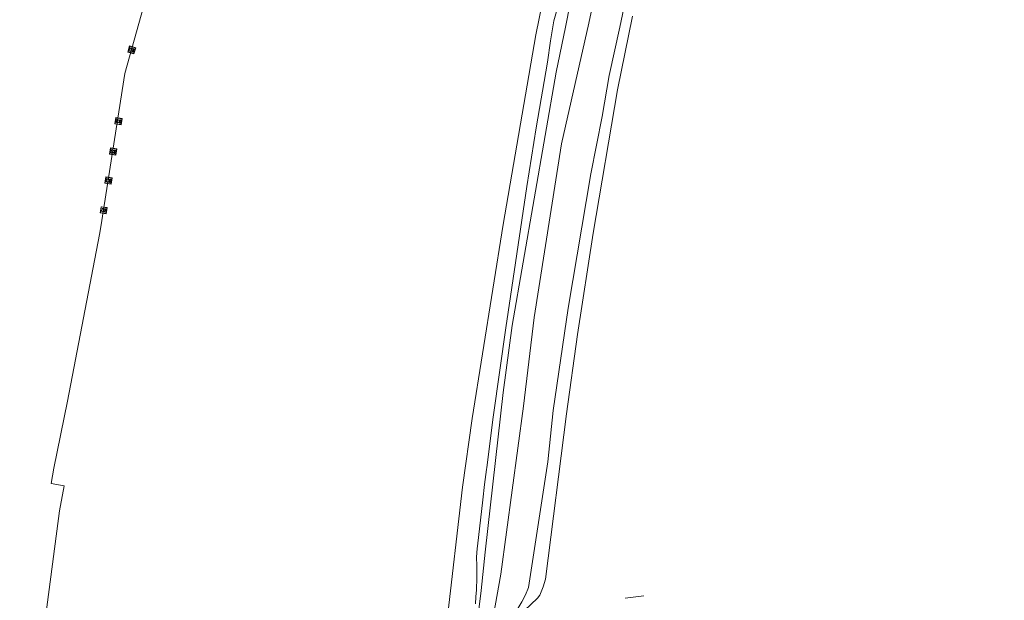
# Model space of a CAD drawing. Header units: metres. Extents: x 89888 to 94270, y 464165 to 468904.
# Tile 7 of 256: x 90594 to 90750, y 464956 to 465049. Entities that reach past the tile are written whole.
import ezdxf

# ---------------------------------------------------------------- set-up
doc = ezdxf.new("R2010")
doc.units = ezdxf.units.M
doc.layers.get('0').update_dxf_attribs({"linetype": 'CONTINUOUS'})
for name, color, linetype, lineweight in [('Q_BOLDER_0', 251, 'CONTINUOUS', 13), ('T_CULTUURGRENS_0', 251, 'CONTINUOUS', 13), ('T_HEK_LIJN_0', 251, 'CONTINUOUS', 13), ('V_WEGGRENS_0', 251, 'CONTINUOUS', 13), ('W_WALBESCHERMING_LIJN_0', 251, 'CONTINUOUS', 13), ('W_WATERGRENS_0', 251, 'CONTINUOUS', 13)]:
    doc.layers.add(name, color=color, linetype=linetype, lineweight=lineweight)

# ---------------------------------------------------------------- blocks, each defined once
blk = doc.blocks.new('Q_BOLDER')
for points in [[(-0.5, 0.5), (0.5, 0.5), (0.5, -0.5), (-0.5, -0.5)], [(-0.27, -0.2), (0.27, -0.2), (0.27, -0.3), (-0.27, -0.3)]]:
    blk.add_lwpolyline(points, close=True)
for points in [[(-0.44, 0.46), (0.44, 0.46, -0.414214), (0.46, 0.44), (0.46, -0.44, -0.414214), (0.44, -0.46), (-0.44, -0.46, -0.414214), (-0.46, -0.44), (-0.46, 0.44), (-0.46, 0.44), (-0.46, 0.45), (-0.46, 0.45), (-0.46, 0.45), (-0.46, 0.45), (-0.46, 0.45), (-0.46, 0.45), (-0.46, 0.46), (-0.46, 0.46), (-0.46, 0.46), (-0.45, 0.46), (-0.45, 0.46), (-0.45, 0.46), (-0.45, 0.46), (-0.45, 0.46), (-0.45, 0.46), (-0.44, 0.46), (-0.44, 0.46)], [(-0.23, 0.27, 0.439965), (-0.26, 0.19)], [(-0.15, 0.29, 0.109301), (-0.23, 0.27)], [(0.22, 0.27, 0.148019), (0.13, 0.29)], [(0.25, 0.19, 0.326045), (0.22, 0.27)], [(-0.27, -0.16, 0.309814), (-0.17, -0.02)], [(0.16, -0.02, 0.22667), (0.27, -0.16)]]:
    blk.add_lwpolyline(points, format="xyb")
for points in [[(-0.17, 0.03), (-0.26, 0.19)], [(-0.17, -0.02), (-0.17, 0.03)], [(-0.15, 0.29), (0.13, 0.29)], [(0.16, 0.03), (0.25, 0.19)], [(0.16, -0.02), (0.16, 0.03)], [(-0.27, -0.16), (0.27, -0.16)]]:
    blk.add_lwpolyline(points)

msp = doc.modelspace()

# ---------------------------------------------------------------- linework, layer by layer
at = {"layer": 'T_CULTUURGRENS_0'}
for points in [[(90662.98, 464920.24), (90663.18, 464920.99), (90664.34, 464933.25), (90665.79, 464947.2), (90667.14, 464957.92), (90667.76, 464964.02), (90670.65, 464989.35), (90672.06, 465000), (90679.06, 465040.21), (90680.51, 465047.31), (90682.05, 465055.15), (90683.89, 465062.09), (90687.29, 465074.23), (90692.14, 465090.07), (90696.6, 465103.22)], [(90691.13, 465049.06), (90688.76, 465037.36), (90684.91, 465014.63), (90682.44, 464998.57), (90680.66, 464985.99), (90677.35, 464959.73), (90676.99, 464958.51), (90676.45, 464957.19), (90676.1, 464956.72), (90674.01, 464954.76), (90673.62, 464954.24), (90672.85, 464952.64), (90672.29, 464951.07), (90671.96, 464949.73), (90670.67, 464940.01), (90669.45, 464927.33), (90669.03, 464925.03), (90668.11, 464921.04), (90667.71, 464919.3)]]:
    msp.add_lwpolyline(points, dxfattribs=at)
at = {"layer": 'T_HEK_LIJN_0'}
msp.add_line((90692.96, 464957.07), (90689.99, 464956.73), dxfattribs=at)
at = {"layer": 'V_WEGGRENS_0'}
for points in [[(90677.78, 465054.9), (90676.86, 465051.29), (90675.8, 465046.1), (90670.65, 465016), (90665.7, 464985.2), (90664.17, 464974.32), (90661.67, 464952.85), (90658.77, 464925.44), (90658.2, 464921.84)], [(90671.09, 465000), (90671.19, 465000.68), (90674.4, 465022.04), (90675.89, 465031.34), (90677.66, 465041.8), (90678.12, 465045.18), (90678.68, 465048.34), (90679.86, 465052.61)], [(90666.22, 464955.83), (90666.31, 464956.92), (90666.38, 464958.01), (90666.45, 464959.92), (90666.43, 464961.83), (90666.42, 464963.21), (90666.51, 464964.59), (90666.54, 464964.97), (90667.4, 464972.32), (90667.69, 464974.74), (90668.01, 464977.15), (90668.05, 464977.44), (90669.02, 464985.44), (90671.09, 465000)]]:
    msp.add_lwpolyline(points, dxfattribs=at)
at = {"layer": 'W_WALBESCHERMING_LIJN_0'}
msp.add_line((90598.9, 464974.9), (90600.97, 464974.54), dxfattribs=at)
for points in [[(90614.32, 465053.27), (90610.57, 465039.98), (90606.78, 465015.62)], [(90606.78, 465015.62), (90606.59, 465014.43), (90601.49, 464987.99), (90599.33, 464977.36), (90598.9, 464974.9)], [(90600.97, 464974.54), (90600.22, 464970.57), (90595.19, 464932.31), (90593.91, 464932.04)]]:
    msp.add_lwpolyline(points, dxfattribs=at)
at = {"layer": 'W_WATERGRENS_0'}
for points in [[(90746.09, 465174.99), (90731.37, 465155.68), (90727.66, 465150.39), (90723.24, 465143.87), (90716.02, 465133.62), (90711.25, 465126.22), (90707.12, 465119.18), (90704.64, 465114.24), (90702.43, 465109.45), (90695.84, 465090.94), (90691.41, 465076.48), (90686.47, 465058.45), (90684.23, 465047.95), (90679.91, 465028.84), (90675.53, 465001.25)], [(90680.93, 465002.76), (90684.53, 465024.05), (90686.35, 465033.14), (90687.44, 465039.65), (90689.14, 465047.31), (90691.57, 465058.95), (90697.34, 465079.68), (90699.6, 465086.65), (90705.23, 465101.8), (90706.77, 465106.21), (90708.32, 465109.83), (90713.87, 465121.03), (90716.73, 465126.15), (90728.18, 465141.97), (90733.96, 465150.25), (90739.98, 465158.63), (90747.61, 465168.33), (90750.15, 465172)], [(90666.95, 464919.44), (90668.87, 464930.42), (90669.22, 464938.51), (90670.45, 464948.53), (90671.32, 464951.53), (90672.18, 464954.03), (90672.93, 464955.05), (90673.59, 464956.12), (90674.16, 464957.25), (90674.63, 464958.42), (90677.7, 464978.33), (90678.56, 464986.48), (90680.93, 465002.76)], [(90675.53, 465001.25), (90673.86, 464987.18), (90670.27, 464960.51), (90669.1, 464954.02), (90667.62, 464947.59), (90667.43, 464947.62), (90667.2, 464947.53), (90667.05, 464947.19), (90665.34, 464933.12), (90664.43, 464919.91)]]:
    msp.add_lwpolyline(points, dxfattribs=at)

# ---------------------------------------------------------------- block references
at = {"layer": 'Q_BOLDER_0'}
for p, rotation in [((90611.7, 465043.73), 74), ((90609.59, 465032.4), 81), ((90608.74, 465027.59), 81), ((90608, 465022.98), 81), ((90607.24, 465018.27), 81)]:
    msp.add_blockref('Q_BOLDER', p, dxfattribs=dict(at, rotation=rotation))

doc.saveas('drawing.dxf')
